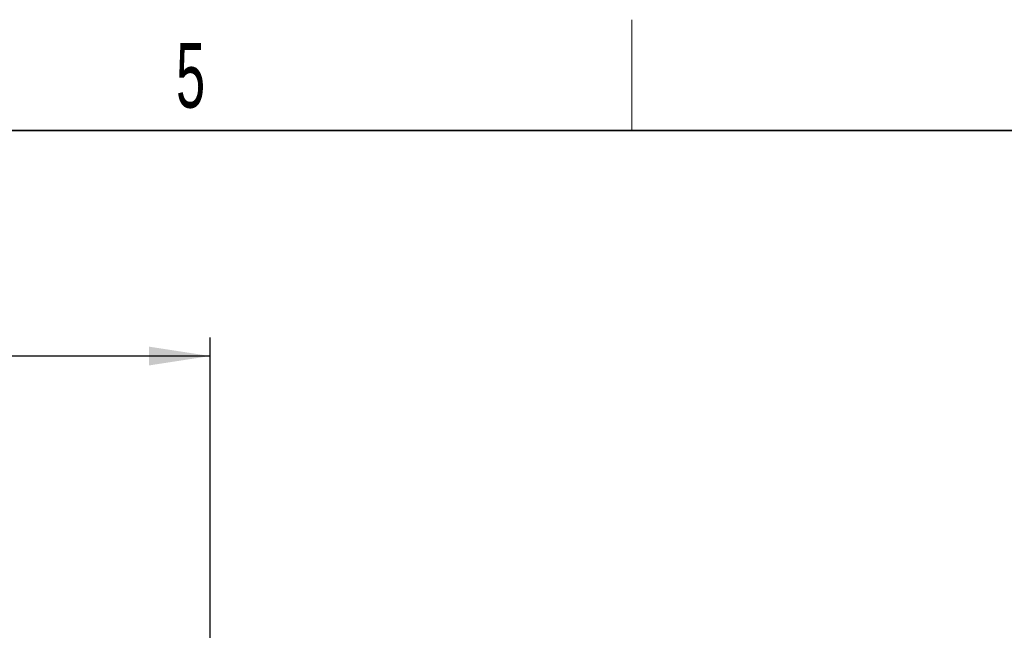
# Model space of a CAD drawing. Header units: millimetres. Extents: x 5 to 418, y 2 to 292.
# Tile 90 of 93: x 232 to 285, y 255 to 288. Entities that reach past the tile are written whole.
import ezdxf

# ---------------------------------------------------------------- set-up
doc = ezdxf.new("R2010")
doc.units = ezdxf.units.MM
doc.layers.add('SLD-0', color=7, linetype='Continuous')
doc.styles.add('SLDTEXTSTYLE0', font='TXT', dxfattribs={"width": 0.605})
doc.dimstyles.new('SLDDIMSTYLE2', dxfattribs={"dimtxt": 3.5, "dimasz": 3.302, "dimexe": 0, "dimexo": 0.0625, "dimgap": 0.875, "dimtad": 1, "dimlfac": 6, "dimrnd": 1e-09, "dimzin": 12, "dimdsep": 46, "dimtxsty": 'SLDTEXTSTYLE0', "dimsah": 1, "dimcen": 0.09, "dimadec": 0, "dimazin": 3, "dimtfac": 1, "dimtofl": 0, "dimtmove": 0, "dimatfit": 3, "dimfxl": 1, "dimfrac": 2, "dimtolj": 1, "dimtzin": 12, "dimarcsym": 0})

# ---------------------------------------------------------------- blocks, each defined once
blk = doc.blocks.new('_D_3')
at = {"layer": 'SLD-0', "color": 7}
for p, q in [((192.489, 260.307), (192.489, 271.307)), ((241.906, 247.824), (241.906, 271.307)), ((241.906, 270.307), (192.489, 270.307))]:
    blk.add_line(p, q, dxfattribs=at)
for points in [[(192.489, 270.307), (195.791, 269.799), (195.791, 270.815)], [(241.906, 270.307), (238.604, 270.815), (238.604, 269.799)]]:
    blk.add_solid(points, dxfattribs=at)
at = {"layer": 'SLD-0', "color": 7, "insert": (211.182, 274.819), "char_height": 3.5, "attachment_point": 1, "style": 'SLDTEXTSTYLE0'}
blk.add_mtext('296,5', dxfattribs=at)

msp = doc.modelspace()

# ---------------------------------------------------------------- linework, layer by layer
at = {"layer": 'SLD-0', "lineweight": 18}
msp.add_line((264.75, 282.5), (264.75, 288.5), dxfattribs=at)
at = {"layer": 'SLD-0', "lineweight": 35}
msp.add_line((408, 282.5), (26, 282.5), dxfattribs=at)

# ---------------------------------------------------------------- texts
at = {"layer": 'SLD-0', "insert": (240.8527, 287.243), "char_height": 3.5, "attachment_point": 2, "style": 'SLDTEXTSTYLE0'}
msp.add_mtext('5', dxfattribs=at)

# ---------------------------------------------------------------- dimensions: what is measured, and where the dimension line sits
at = {"layer": 'SLD-0', "color": 7}
dim = msp.add_linear_dim(base=(192.4889, 270.3071), p1=(241.9056, 247.8237), p2=(192.4889, 260.3071), dimstyle='SLDDIMSTYLE2', dxfattribs=at)
dim.commit()
dim.dimension.update_dxf_attribs({"geometry": '_D_3', "text_midpoint": (217.1972, 270.3071), "dimtype": 160})

doc.saveas('drawing.dxf')
